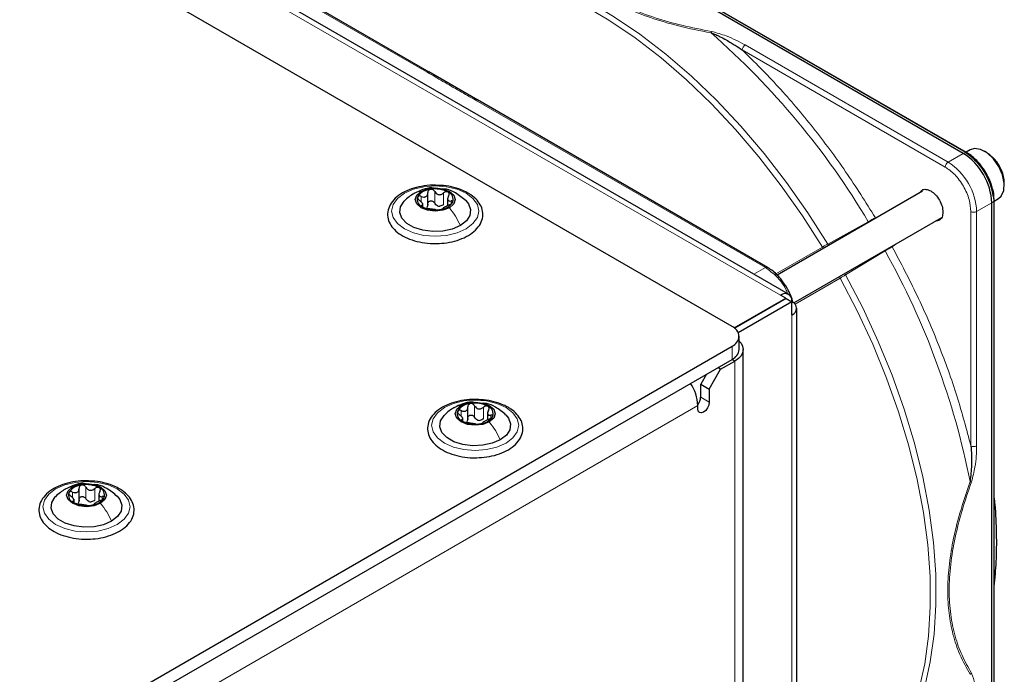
# Paper-space layout 'Blatt2' of a CAD drawing. Header units: millimetres. Extents: x 5 to 418, y 2 to 292.
# Tile 110 of 112: x 333 to 353, y 218 to 231. Entities that reach past the tile are written whole.
import ezdxf

# ---------------------------------------------------------------- set-up
doc = ezdxf.new("R2010")
doc.units = ezdxf.units.MM

psp = doc.layouts.new('Blatt2')

# ---------------------------------------------------------------- linework, layer by layer
at = {"color": 7, "linetype": 'Continuous', "lineweight": 25}
for p, q in [((347.271, 225.143), (289.524, 258.48)), ((348.439, 225.806), (292.342, 258.19)), ((352.045, 228.716), (339.069, 236.206)), ((352.11, 228.737), (339.135, 236.228)), ((341.016, 230.395), (335.026, 233.852)), ((342.019, 229.816), (341.01, 230.398)), ((348.002, 226.362), (342.012, 229.819)), ((352.188, 228.791), (352.102, 228.742)), ((352.527, 228.735), (352.48, 228.762)), ((340.99, 227.641), (340.99, 227.904)), ((351.205, 227.935), (348.203, 226.202)), ((341.399, 227.8), (341.399, 227.637)), ((352.634, 212.712), (352.634, 227.695)), ((352.683, 227.742), (352.678, 227.837)), ((352.685, 227.731), (352.771, 227.781)), ((352.685, 212.757), (352.685, 227.741)), ((340.886, 227.612), (340.886, 227.68)), ((348.544, 225.629), (351.601, 227.394)), ((347.315, 225.114), (348.379, 225.728)), ((348.39, 225.722), (347.325, 225.106)), ((348.379, 225.728), (348.272, 225.79)), ((348.379, 225.715), (348.379, 225.728)), ((348.39, 225.722), (348.508, 225.654)), ((348.508, 225.654), (347.4, 225.014)), ((348.508, 225.381), (348.508, 225.654)), ((348.606, 209.05), (348.606, 225.517)), ((347.417, 224.667), (347.417, 224.939)), ((328.132, 213.686), (347.271, 224.735)), ((347.501, 199.15), (347.501, 224.667)), ((328.132, 213.414), (347.271, 224.463)), ((346.799, 223.851), (347.035, 224.259)), ((347.035, 224.259), (346.976, 224.293)), ((347.035, 224.259), (347.33, 224.429)), ((346.74, 224.157), (346.623, 223.953)), ((346.623, 223.953), (346.799, 223.851)), ((346.623, 223.681), (346.623, 223.953)), ((346.799, 223.851), (346.799, 223.578)), ((341.815, 223.218), (341.815, 223.482)), ((346.564, 223.442), (346.564, 223.51)), ((341.711, 223.19), (341.711, 223.258)), ((342.224, 223.378), (342.224, 223.215)), ((333.789, 221.538), (333.789, 221.801)), ((334.198, 221.697), (334.198, 221.534)), ((333.685, 221.51), (333.685, 221.577))]:
    psp.add_line(p, q, dxfattribs=at)
at = {"color": 7, "linetype": 'Continuous', "lineweight": 18}
for p, q in [((348.272, 225.79), (292.175, 258.174)), ((339.113, 236.227), (352.088, 228.736)), ((334.985, 233.848), (340.974, 230.391)), ((351.731, 228.535), (347.542, 230.953)), ((351.672, 228.433), (347.483, 230.851)), ((341.971, 229.815), (347.96, 226.358)), ((352.045, 228.716), (351.731, 228.535)), ((352.088, 228.736), (352.045, 228.716)), ((341.131, 227.689), (341.131, 227.927)), ((341.315, 227.661), (341.315, 227.899)), ((340.855, 227.711), (340.855, 227.828)), ((341.468, 227.671), (341.468, 227.733)), ((352.321, 227.514), (352.634, 227.695)), ((352.634, 227.695), (352.674, 227.722)), ((352.668, 227.818), (352.674, 227.722)), ((352.674, 227.722), (352.674, 212.739)), ((340.867, 227.617), (340.867, 227.64)), ((352.203, 222.677), (352.203, 227.514)), ((352.321, 222.677), (352.321, 227.514)), ((349.246, 226.844), (350.084, 227.304)), ((350.231, 227.387), (350.359, 227.447)), ((348.176, 226.228), (349.135, 226.781)), ((350.432, 226.702), (349.614, 226.207)), ((350.695, 226.871), (350.577, 226.788)), ((347.96, 226.358), (347.722, 226.22)), ((349.504, 226.142), (348.571, 225.603)), ((348.508, 225.381), (348.508, 208.914)), ((347.271, 224.463), (347.271, 224.735)), ((347.271, 224.463), (347.33, 224.429)), ((347.33, 198.912), (347.33, 224.429)), ((346.623, 223.681), (346.799, 223.578)), ((327.955, 212.768), (346.564, 223.51)), ((341.956, 223.267), (341.956, 223.505)), ((342.14, 223.238), (342.14, 223.477)), ((341.68, 223.288), (341.68, 223.405)), ((342.293, 223.249), (342.293, 223.311)), ((341.691, 223.195), (341.691, 223.218)), ((333.93, 221.587), (333.93, 221.825)), ((333.654, 221.608), (333.654, 221.725)), ((334.115, 221.558), (334.115, 221.796)), ((334.267, 221.569), (334.267, 221.63)), ((333.666, 221.515), (333.666, 221.537))]:
    psp.add_line(p, q, dxfattribs=at)
at = {"color": 7, "linetype": 'Continuous', "lineweight": 18, "flags": 128}
for points in [[(349.135, 226.781), (348.724, 227.426), (348.286, 228.048), (347.825, 228.644), (347.344, 229.209), (346.844, 229.74), (346.33, 230.234), (345.804, 230.688), (345.269, 231.1), (344.729, 231.466), (344.187, 231.785), (343.646, 232.055), (343.11, 232.274), (342.582, 232.44), (342.064, 232.553), (341.56, 232.613), (341.074, 232.618), (340.607, 232.568), (340.164, 232.465), (339.746, 232.308)], [(339.827, 232.389), (340.247, 232.546), (340.692, 232.65), (341.16, 232.699), (341.648, 232.694), (342.153, 232.635), (342.672, 232.521), (343.202, 232.354), (343.74, 232.135), (344.283, 231.864), (344.826, 231.544), (345.368, 231.177), (345.904, 230.764), (346.432, 230.308), (346.948, 229.812), (347.449, 229.279), (347.932, 228.713), (348.395, 228.115), (348.833, 227.491), (349.246, 226.844)], [(341.779, 227.157), (341.592, 227.075), (341.375, 227.023), (341.142, 227.005), (340.91, 227.023), (340.692, 227.075), (340.506, 227.157), (340.363, 227.265), (340.273, 227.39), (340.242, 227.525), (340.273, 227.659), (340.363, 227.784), (340.506, 227.892), (340.692, 227.975), (340.91, 228.026), (341.142, 228.044), (341.375, 228.026), (341.592, 227.975), (341.779, 227.892), (341.922, 227.784), (342.012, 227.659), (342.042, 227.525), (342.012, 227.39), (341.922, 227.265), (341.779, 227.157)], [(349.596, 215.246), (349.941, 215.53), (350.252, 215.863), (350.528, 216.242), (350.767, 216.666), (350.968, 217.132), (351.128, 217.637), (351.248, 218.178), (351.327, 218.752), (351.364, 219.355), (351.358, 219.984), (351.311, 220.635), (351.222, 221.303), (351.092, 221.986), (350.921, 222.679), (350.711, 223.377), (350.462, 224.077), (350.177, 224.774), (349.857, 225.463), (349.504, 226.142)], [(349.614, 226.207), (349.968, 225.526), (350.289, 224.834), (350.575, 224.135), (350.825, 223.433), (351.035, 222.732), (351.207, 222.038), (351.338, 221.353), (351.427, 220.682), (351.475, 220.029), (351.48, 219.398), (351.443, 218.793), (351.364, 218.217), (351.244, 217.674), (351.083, 217.168), (350.882, 216.701), (350.642, 216.275), (350.365, 215.895), (350.053, 215.561), (349.707, 215.277)], [(342.604, 222.735), (342.417, 222.652), (342.2, 222.601), (341.967, 222.583), (341.735, 222.601), (341.517, 222.652), (341.331, 222.735), (341.188, 222.843), (341.098, 222.968), (341.067, 223.102), (341.098, 223.237), (341.188, 223.362), (341.331, 223.47), (341.517, 223.552), (341.735, 223.604), (341.967, 223.622), (342.2, 223.604), (342.417, 223.552), (342.604, 223.47), (342.747, 223.362), (342.837, 223.237), (342.867, 223.102), (342.837, 222.968), (342.747, 222.843), (342.604, 222.735)], [(334.578, 221.055), (334.392, 220.972), (334.175, 220.92), (333.942, 220.902), (333.709, 220.92), (333.492, 220.972), (333.305, 221.055), (333.162, 221.162), (333.072, 221.287), (333.042, 221.422), (333.072, 221.556), (333.162, 221.682), (333.305, 221.789), (333.492, 221.872), (333.709, 221.924), (333.942, 221.942), (334.175, 221.924), (334.392, 221.872), (334.578, 221.789), (334.721, 221.682), (334.811, 221.556), (334.842, 221.422), (334.811, 221.287), (334.721, 221.162), (334.578, 221.055)]]:
    psp.add_lwpolyline(points, dxfattribs=at)
at = {"color": 7, "linetype": 'Continuous', "lineweight": 25, "flags": 128}
for points in [[(352.667, 228.602), (352.538, 228.724), (352.402, 228.799), (352.275, 228.818), (352.188, 228.791)], [(352.527, 228.735), (352.572, 228.706), (352.693, 228.593)], [(352.771, 227.781), (352.83, 227.833), (352.882, 227.948), (352.89, 228.1), (352.853, 228.272), (352.776, 228.446), (352.667, 228.602)], [(341.434, 227.594), (341.3, 227.543), (341.142, 227.525), (340.985, 227.543), (340.851, 227.594), (340.761, 227.672), (340.73, 227.763), (340.761, 227.854), (340.851, 227.931)], [(340.851, 227.931), (340.985, 227.983), (341.142, 228.001), (341.3, 227.983), (341.434, 227.931), (341.524, 227.854), (341.555, 227.763), (341.524, 227.672), (341.434, 227.594)], [(341.661, 227.225), (341.494, 227.153), (341.298, 227.111), (341.09, 227.102), (340.886, 227.128), (340.703, 227.186), (340.555, 227.271), (340.455, 227.377), (340.411, 227.494), (340.426, 227.615), (340.499, 227.728), (340.504, 227.733)], [(341.773, 227.741), (341.83, 227.673), (341.874, 227.555), (341.859, 227.435), (341.786, 227.322), (341.661, 227.225)], [(352.685, 227.742), (352.685, 227.742), (352.685, 227.741)], [(347.417, 224.841), (347.456, 224.796), (347.489, 224.733), (347.501, 224.667), (347.489, 224.601), (347.456, 224.538), (347.402, 224.48), (347.33, 224.429)], [(342.259, 223.172), (342.125, 223.121), (341.967, 223.102), (341.81, 223.121), (341.676, 223.172), (341.586, 223.249), (341.555, 223.341), (341.586, 223.432), (341.676, 223.509)], [(341.676, 223.509), (341.81, 223.561), (341.967, 223.579), (342.125, 223.561), (342.259, 223.509), (342.349, 223.432), (342.38, 223.341), (342.349, 223.249), (342.259, 223.172)], [(346.799, 223.578), (346.79, 223.521), (346.765, 223.462), (346.727, 223.411), (346.681, 223.374), (346.636, 223.359), (346.598, 223.366), (346.573, 223.396), (346.564, 223.442)], [(342.486, 222.803), (342.319, 222.731), (342.123, 222.689), (341.915, 222.68), (341.711, 222.706), (341.528, 222.764), (341.38, 222.849), (341.28, 222.954), (341.236, 223.072), (341.251, 223.192), (341.324, 223.305), (341.329, 223.31)], [(342.597, 223.319), (342.655, 223.25), (342.699, 223.133), (342.684, 223.012), (342.611, 222.9), (342.486, 222.803)], [(334.233, 221.492), (334.1, 221.44), (333.942, 221.422), (333.784, 221.44), (333.65, 221.492), (333.561, 221.569), (333.529, 221.66), (333.561, 221.751), (333.65, 221.829)], [(333.65, 221.829), (333.784, 221.88), (333.942, 221.898), (334.1, 221.88), (334.233, 221.829), (334.323, 221.751), (334.354, 221.66), (334.323, 221.569), (334.233, 221.492)], [(334.46, 221.123), (334.293, 221.05), (334.098, 221.008), (333.889, 221), (333.686, 221.025), (333.502, 221.083), (333.355, 221.168), (333.255, 221.274), (333.21, 221.392), (333.225, 221.512), (333.298, 221.625), (333.303, 221.63)], [(334.572, 221.639), (334.629, 221.57), (334.673, 221.452), (334.658, 221.332), (334.585, 221.219), (334.46, 221.123)]]:
    psp.add_lwpolyline(points, dxfattribs=at)
at = {"color": 7, "linetype": 'Continuous', "lineweight": 18}
for centre, radius, start, end in [((336.179, 219.028), 16.182, 30.76, 48.7978), ((347.611, 230.845), 0.128, 122.6055, 177.3945), ((352.1, 228.716), 0.0233, 64.1059, 120.3461), ((351.8, 228.427), 0.128, 122.6055, 177.3945), ((351.041, 227.456), 1.281, 2.6055, 57.3945), ((352.662, 227.742), 0.0233, 299.6454, 355.8931), ((352.262, 227.628), 0.128, 242.6097, 297.3903), ((336.31, 218.797), 16.183, 11.2032, 29.2397), ((352.262, 222.79), 0.128, 242.6097, 297.3903)]:
    psp.add_arc(centre, radius, start, end, dxfattribs=at)
at = {"color": 7, "linetype": 'Continuous', "lineweight": 25}
for centre, radius, start, end in [((351.355, 227.637), 1.281, 2.6055, 57.3945), ((351.387, 227.651), 1.291, 7.4229, 57.1417), ((352.097, 228.718), 0.0234, 357.4371, 55.9531), ((352.118, 228.074), 0.775, 2.1072, 42.0918), ((341.066, 227.63), 0.342, 93.4335, 146.5611), ((341.143, 227.405), 0.576, 62.6428, 99.7711), ((341.349, 227.762), 0.165, 340.539, 69.2579), ((340.936, 227.764), 0.165, 160.539, 249.2579), ((341.219, 227.895), 0.342, 273.4335, 326.5611), ((341.142, 228.121), 0.576, 242.6428, 279.7711), ((341.245, 227.836), 0.211, 254.2708, 268.1431), ((348.364, 225.677), 0.146, 350.786, 129.2033), ((348.457, 225.517), 0.146, 290.7834, 69.2166), ((347.193, 224.939), 0.218, 290.7834, 69.2166), ((347.167, 224.692), 0.251, 294.3747, 354.3052), ((345.687, 223.473), 0.878, 2.4689, 34.2952), ((346.364, 223.693), 0.259, 320.3539, 357.1383), ((341.891, 223.208), 0.342, 93.4335, 146.5611), ((341.968, 222.982), 0.576, 62.6428, 99.7711), ((342.174, 223.339), 0.165, 340.539, 69.2579), ((341.761, 223.342), 0.165, 160.539, 249.2579), ((342.044, 223.473), 0.342, 273.4335, 326.5611), ((341.967, 223.699), 0.576, 242.6428, 279.7711), ((342.07, 223.414), 0.211, 254.2708, 268.1431), ((333.865, 221.528), 0.342, 93.4335, 146.5611), ((333.942, 221.302), 0.576, 62.6428, 99.7711), ((334.149, 221.659), 0.165, 340.539, 69.2579), ((333.735, 221.661), 0.165, 160.539, 249.2579), ((334.018, 221.793), 0.342, 273.4335, 326.5611), ((333.941, 222.018), 0.576, 242.6428, 279.7711), ((334.044, 221.733), 0.211, 254.2708, 268.1431)]:
    psp.add_arc(centre, radius, start, end, dxfattribs=at)
at = {"color": 7, "linetype": 'Continuous', "lineweight": 18}
for points, knots in [([(343.392, 233.193), (343.469, 233.062), (343.616, 232.815), (343.914, 232.477), (344.254, 232.185), (344.644, 231.929), (345.087, 231.704), (345.595, 231.507), (346.18, 231.334), (346.611, 231.248), (346.838, 231.203)], [0, 0, 0, 0, 0.140701, 0.267721, 0.384941, 0.499776, 0.614572, 0.731748, 0.859012, 1, 1, 1, 1]), ([(346.849, 231.232), (346.643, 231.272), (346.243, 231.349), (345.674, 231.511), (345.147, 231.708), (344.667, 231.947), (344.252, 232.224), (343.911, 232.528), (343.632, 232.857), (343.498, 233.088), (343.429, 233.207)], [0, 0, 0, 0, 0.12858, 0.250086, 0.375109, 0.5, 0.624891, 0.749913, 0.871409, 1, 1, 1, 1]), ([(346.838, 231.203), (346.84, 231.209), (346.843, 231.22), (346.847, 231.228), (346.849, 231.232)], [0, 0, 0, 0, 0.499999, 1, 1, 1, 1]), ([(347.542, 230.953), (347.417, 231.021), (347.209, 231.133), (346.952, 231.204), (346.849, 231.232)], [0, 0, 0, 0, 0.6006548, 1, 1, 1, 1]), ([(347.483, 230.851), (347.735, 230.6), (348.239, 230.098), (348.952, 229.25), (349.627, 228.349), (350.03, 227.707), (350.231, 227.387)], [0, 0, 0, 0, 0.249257, 0.5, 0.750743, 1, 1, 1, 1]), ([(340.974, 230.391), (340.982, 230.394), (340.997, 230.4), (341.012, 230.4), (341.016, 230.395), (341.016, 230.395)], [0, 0, 0, 0, 0.499627, 0.999253, 1, 1, 1, 1]), ([(340.974, 230.391), (341.083, 230.328), (341.25, 230.232), (341.473, 230.103), (341.696, 229.974), (341.862, 229.878), (341.971, 229.815)], [0, 0, 0, 0, 0.328002, 0.499943, 0.671978, 1, 1, 1, 1]), ([(342.013, 229.819), (342.007, 229.821), (341.994, 229.826), (341.979, 229.819), (341.971, 229.815)], [0, 0, 0, 0, 0.498808, 1, 1, 1, 1]), ([(352.203, 227.514), (352.196, 227.595), (352.185, 227.72), (352.119, 227.901), (352.05, 228.038), (351.965, 228.166), (351.842, 228.314), (351.739, 228.386), (351.672, 228.433)], [0, 0, 0, 0, 0.239457, 0.368361, 0.5, 0.631639, 0.760543, 1, 1, 1, 1]), ([(340.706, 227.885), (340.712, 227.89), (340.752, 227.921), (340.806, 227.927), (340.851, 227.931)], [0, 0, 0, 0, 0.162643, 1, 1, 1, 1]), ([(350.231, 227.387), (350.22, 227.382), (350.2, 227.371), (350.161, 227.348), (350.121, 227.326), (350.096, 227.311), (350.084, 227.304)], [0, 0, 0, 0, 0.283074, 0.544119, 0.783104, 1, 1, 1, 1]), ([(349.135, 226.781), (349.152, 226.791), (349.187, 226.811), (349.226, 226.833), (349.246, 226.844)], [0, 0, 0, 0, 0.495617, 1, 1, 1, 1]), ([(349.158, 226.754), (349.157, 226.755), (349.148, 226.762), (349.141, 226.772), (349.135, 226.781)], [0, 0, 0, 0, 0.1803275, 1, 1, 1, 1]), ([(349.264, 226.815), (349.263, 226.816), (349.257, 226.824), (349.251, 226.835), (349.246, 226.844)], [0, 0, 0, 0, 0.151854, 1, 1, 1, 1]), ([(350.432, 226.702), (350.443, 226.709), (350.469, 226.724), (350.508, 226.747), (350.547, 226.77), (350.567, 226.782), (350.577, 226.788)], [0, 0, 0, 0, 0.216924, 0.455917, 0.716953, 1, 1, 1, 1]), ([(350.577, 226.788), (350.754, 226.454), (351.108, 225.784), (351.551, 224.749), (351.929, 223.708), (352.112, 223.02), (352.203, 222.677)], [0, 0, 0, 0, 0.249257, 0.5, 0.750743, 1, 1, 1, 1]), ([(347.96, 226.358), (347.968, 226.361), (347.983, 226.367), (347.998, 226.366), (348.002, 226.361), (348.003, 226.361)], [0, 0, 0, 0, 0.483421, 0.966842, 1, 1, 1, 1]), ([(348.421, 225.817), (348.407, 225.851), (348.353, 225.984), (348.189, 226.193), (348.036, 226.303), (347.96, 226.358)], [0, 0, 0, 0, 0.146557, 0.573279, 1, 1, 1, 1]), ([(349.504, 226.142), (349.499, 226.152), (349.493, 226.163), (349.492, 226.174), (349.492, 226.176)], [0, 0, 0, 0, 0.8090597, 1, 1, 1, 1]), ([(349.504, 226.142), (349.521, 226.152), (349.556, 226.172), (349.595, 226.195), (349.614, 226.207)], [0, 0, 0, 0, 0.495823, 1, 1, 1, 1]), ([(349.614, 226.207), (349.609, 226.216), (349.602, 226.227), (349.598, 226.236), (349.598, 226.238)], [0, 0, 0, 0, 0.836939, 1, 1, 1, 1]), ([(341.531, 223.463), (341.537, 223.468), (341.577, 223.499), (341.631, 223.504), (341.676, 223.509)], [0, 0, 0, 0, 0.162643, 1, 1, 1, 1]), ([(352.216, 221.937), (352.243, 222.039), (352.31, 222.297), (352.317, 222.534), (352.321, 222.677)], [0, 0, 0, 0, 0.39819, 1, 1, 1, 1]), ([(333.505, 221.782), (333.512, 221.787), (333.551, 221.819), (333.605, 221.824), (333.65, 221.829)], [0, 0, 0, 0, 0.162643, 1, 1, 1, 1]), ([(352.185, 221.941), (352.111, 221.722), (351.97, 221.306), (351.826, 220.713), (351.743, 220.175), (351.716, 219.678), (351.744, 219.213), (351.827, 218.772), (351.97, 218.346), (352.111, 218.094), (352.185, 217.962)], [0, 0, 0, 0, 0.141038, 0.268348, 0.385526, 0.500284, 0.615098, 0.732344, 0.859336, 1, 1, 1, 1]), ([(352.216, 217.987), (352.147, 218.106), (352.014, 218.338), (351.869, 218.744), (351.777, 219.192), (351.744, 219.689), (351.777, 220.225), (351.869, 220.779), (352.014, 221.353), (352.147, 221.739), (352.216, 221.937)], [0, 0, 0, 0, 0.12858, 0.250087, 0.37511, 0.500001, 0.624892, 0.749914, 0.87141, 1, 1, 1, 1]), ([(352.185, 221.941), (352.191, 221.94), (352.202, 221.938), (352.211, 221.937), (352.216, 221.937)], [0, 0, 0, 0, 0.483164, 1, 1, 1, 1]), ([(352.185, 217.962), (352.191, 217.966), (352.202, 217.972), (352.211, 217.982), (352.216, 217.987)], [0, 0, 0, 0, 0.499999, 1, 1, 1, 1]), ([(352.321, 217.368), (352.317, 217.506), (352.31, 217.735), (352.243, 217.915), (352.216, 217.987)], [0, 0, 0, 0, 0.600655, 1, 1, 1, 1])]:
    psp.add_open_spline(points, degree=3, knots=knots, dxfattribs=at)
at = {"color": 7, "linetype": 'Continuous', "lineweight": 25}
for points, knots in [([(346.838, 231.203), (346.87, 231.192), (346.935, 231.168), (347.038, 231.119), (347.145, 231.061), (347.248, 231.002), (347.361, 230.933), (347.436, 230.883), (347.483, 230.851)], [0, 0, 0, 0, 0.131707, 0.266427, 0.45503, 0.620819, 0.756483, 1, 1, 1, 1]), ([(352.517, 228.308), (352.48, 228.368), (352.427, 228.451), (352.335, 228.557), (352.254, 228.636), (352.174, 228.7), (352.125, 228.726), (352.11, 228.734)], [0, 0, 0, 0, 0.332055, 0.465031, 0.682019, 0.901125, 1, 1, 1, 1]), ([(352.12, 228.714), (352.19, 228.666), (352.296, 228.591), (352.424, 228.438), (352.512, 228.305), (352.583, 228.162), (352.642, 228.005), (352.652, 227.903), (352.658, 227.848)], [0, 0, 0, 0, 0.260513, 0.400752, 0.543967, 0.687182, 0.82742, 1, 1, 1, 1]), ([(352.678, 227.837), (352.677, 227.845), (352.676, 227.893), (352.654, 227.98), (352.618, 228.099), (352.572, 228.208), (352.534, 228.278), (352.517, 228.308)], [0, 0, 0, 0, 0.0574561, 0.3187987, 0.5412481, 0.8062647, 1, 1, 1, 1]), ([(341.217, 228.054), (341.173, 228.056), (341.053, 228.063), (340.858, 228.039), (340.646, 227.985), (340.46, 227.902), (340.31, 227.792), (340.205, 227.66), (340.154, 227.513), (340.161, 227.365), (340.221, 227.229), (340.326, 227.108), (340.474, 227.004), (340.659, 226.923), (340.871, 226.873), (341.032, 226.851), (341.117, 226.855), (341.127, 226.855)], [0, 0, 0, 0, 0.043178, 0.116961, 0.19094, 0.26533, 0.340301, 0.415461, 0.48884, 0.558844, 0.627333, 0.696902, 0.76915, 0.842962, 0.916921, 0.990714, 1, 1, 1, 1]), ([(341.12, 227.998), (341.103, 228), (341.025, 228.009), (340.88, 227.971), (340.763, 227.916), (340.702, 227.887)], [0, 0, 0, 0, 0.114409, 0.534763, 1, 1, 1, 1]), ([(340.855, 227.828), (340.872, 227.822), (340.897, 227.813), (340.93, 227.814), (340.952, 227.822), (340.97, 227.837), (340.987, 227.864), (340.989, 227.889), (340.99, 227.906)], [0, 0, 0, 0, 0.249168, 0.374303, 0.498903, 0.623987, 0.749746, 1, 1, 1, 1]), ([(341.045, 227.972), (341.037, 227.97), (341.021, 227.965), (341.003, 227.949), (340.991, 227.929), (340.99, 227.913), (340.99, 227.906)], [0, 0, 0, 0, 0.250033, 0.4996315, 0.7492277, 1, 1, 1, 1]), ([(341.131, 227.927), (341.127, 227.934), (341.118, 227.948), (341.097, 227.964), (341.072, 227.973), (341.054, 227.972), (341.045, 227.972)], [0, 0, 0, 0, 0.249815, 0.499908, 0.75012, 1, 1, 1, 1]), ([(341.127, 226.855), (341.193, 226.856), (341.336, 226.859), (341.546, 226.9), (341.745, 226.971), (341.913, 227.069), (342.039, 227.192), (342.116, 227.333), (342.134, 227.482), (342.097, 227.625), (342.011, 227.753), (341.911, 227.841), (341.84, 227.884), (341.821, 227.896)], [0, 0, 0, 0, 0.086679, 0.18602, 0.285774, 0.386232, 0.487425, 0.587594, 0.683756, 0.776289, 0.868666, 0.964239, 1, 1, 1, 1]), ([(341.131, 227.927), (341.14, 227.912), (341.155, 227.89), (341.186, 227.871), (341.212, 227.863), (341.24, 227.862), (341.277, 227.871), (341.3, 227.888), (341.315, 227.899)], [0, 0, 0, 0, 0.249199, 0.374336, 0.49893, 0.624007, 0.749759, 1, 1, 1, 1]), ([(341.821, 227.896), (341.79, 227.912), (341.703, 227.959), (341.533, 228.015), (341.356, 228.052), (341.249, 228.053), (341.217, 228.054)], [0, 0, 0, 0, 0.180167, 0.52014, 0.85956, 1, 1, 1, 1]), ([(341.778, 227.736), (341.708, 227.794), (341.588, 227.894), (341.421, 227.973), (341.333, 227.978), (341.312, 227.98)], [0, 0, 0, 0, 0.507466, 0.877443, 1, 1, 1, 1]), ([(341.408, 227.916), (341.401, 227.919), (341.387, 227.924), (341.362, 227.923), (341.336, 227.915), (341.322, 227.904), (341.315, 227.899)], [0, 0, 0, 0, 0.249991, 0.499611, 0.749127, 1, 1, 1, 1]), ([(341.418, 227.839), (341.422, 227.846), (341.429, 227.861), (341.431, 227.883), (341.424, 227.903), (341.413, 227.912), (341.408, 227.916)], [0, 0, 0, 0, 0.249852, 0.499902, 0.750115, 1, 1, 1, 1]), ([(351.142, 227.899), (351.157, 227.921), (351.189, 227.968), (351.273, 227.981), (351.372, 227.947), (351.472, 227.867), (351.555, 227.753), (351.614, 227.622), (351.622, 227.541), (351.625, 227.5)], [0, 0, 0, 0, 0.1324673, 0.2770561, 0.4216448, 0.5662336, 0.7108224, 0.8554112, 1, 1, 1, 1]), ([(340.704, 227.888), (340.669, 227.867), (340.597, 227.822), (340.535, 227.762), (340.502, 227.73)], [0, 0, 0, 0, 0.473586, 1, 1, 1, 1]), ([(340.78, 227.819), (340.779, 227.813), (340.776, 227.803), (340.783, 227.783), (340.797, 227.763), (340.81, 227.752), (340.817, 227.746)], [0, 0, 0, 0, 0.249857, 0.499466, 0.749011, 1, 1, 1, 1]), ([(340.855, 227.828), (340.847, 227.83), (340.831, 227.836), (340.809, 227.837), (340.79, 227.832), (340.783, 227.823), (340.78, 227.819)], [0, 0, 0, 0, 0.249807, 0.500055, 0.750309, 1, 1, 1, 1]), ([(340.867, 227.64), (340.874, 227.642), (340.885, 227.645), (340.887, 227.658), (340.883, 227.672), (340.872, 227.69), (340.852, 227.715), (340.831, 227.734), (340.817, 227.746)], [0, 0, 0, 0, 0.249201, 0.374338, 0.498932, 0.624008, 0.74976, 1, 1, 1, 1]), ([(340.99, 227.667), (340.99, 227.675), (340.991, 227.691), (341.002, 227.711), (341.021, 227.727), (341.045, 227.735), (341.072, 227.735), (341.097, 227.726), (341.118, 227.71), (341.126, 227.696), (341.131, 227.689)], [0, 0, 0, 0, 0.125193, 0.249438, 0.374279, 0.499024, 0.623869, 0.749369, 0.87443, 1, 1, 1, 1]), ([(341.418, 227.839), (341.411, 227.824), (341.4, 227.8), (341.398, 227.771), (341.402, 227.753), (341.413, 227.74), (341.432, 227.73), (341.454, 227.732), (341.468, 227.733)], [0, 0, 0, 0, 0.249201, 0.374338, 0.498932, 0.624008, 0.74976, 1, 1, 1, 1]), ([(341.43, 227.651), (341.438, 227.655), (341.454, 227.662), (341.476, 227.676), (341.495, 227.691), (341.502, 227.702), (341.505, 227.707)], [0, 0, 0, 0, 0.249807, 0.500055, 0.750309, 1, 1, 1, 1]), ([(341.505, 227.707), (341.506, 227.711), (341.509, 227.721), (341.502, 227.73), (341.488, 227.735), (341.474, 227.733), (341.468, 227.733)], [0, 0, 0, 0, 0.249857, 0.499466, 0.749011, 1, 1, 1, 1]), ([(340.867, 227.64), (340.863, 227.639), (340.856, 227.637), (340.854, 227.63), (340.861, 227.621), (340.872, 227.613), (340.877, 227.61)], [0, 0, 0, 0, 0.249852, 0.499902, 0.750115, 1, 1, 1, 1]), ([(340.877, 227.61), (340.884, 227.606), (340.898, 227.599), (340.923, 227.59), (340.948, 227.584), (340.963, 227.581), (340.97, 227.58)], [0, 0, 0, 0, 0.249991, 0.499611, 0.749127, 1, 1, 1, 1]), ([(340.99, 227.667), (340.989, 227.654), (340.988, 227.629), (340.975, 227.609), (340.968, 227.599)], [0, 0, 0, 0, 0.50155, 1, 1, 1, 1]), ([(341.154, 227.552), (341.145, 227.553), (341.13, 227.555), (341.099, 227.559), (341.073, 227.563), (341.045, 227.567), (341.008, 227.574), (340.985, 227.578), (340.97, 227.58)], [0, 0, 0, 0, 0.249199, 0.374336, 0.49893, 0.624007, 0.749759, 1, 1, 1, 1]), ([(341.188, 227.633), (341.176, 227.64), (341.152, 227.654), (341.138, 227.677), (341.131, 227.689)], [0, 0, 0, 0, 0.498457, 1, 1, 1, 1]), ([(341.154, 227.552), (341.158, 227.551), (341.167, 227.55), (341.188, 227.549), (341.213, 227.55), (341.231, 227.553), (341.24, 227.554)], [0, 0, 0, 0, 0.249815, 0.499908, 0.75012, 1, 1, 1, 1]), ([(341.315, 227.661), (341.304, 227.652), (341.281, 227.634), (341.252, 227.628), (341.238, 227.625)], [0, 0, 0, 0, 0.501552, 1, 1, 1, 1]), ([(341.24, 227.554), (341.248, 227.555), (341.264, 227.558), (341.282, 227.564), (341.294, 227.569), (341.295, 227.572), (341.295, 227.573)], [0, 0, 0, 0, 0.250033, 0.4996315, 0.7492277, 1, 1, 1, 1]), ([(341.43, 227.651), (341.413, 227.644), (341.388, 227.633), (341.355, 227.615), (341.333, 227.603), (341.315, 227.592), (341.298, 227.581), (341.296, 227.577), (341.295, 227.573)], [0, 0, 0, 0, 0.249168, 0.374303, 0.498903, 0.623987, 0.749746, 1, 1, 1, 1]), ([(351.625, 227.5), (351.621, 227.465), (351.614, 227.393), (351.558, 227.328), (351.502, 227.324), (351.476, 227.322)], [0, 0, 0, 0, 0.342828, 0.685656, 1, 1, 1, 1]), ([(348.407, 225.935), (348.37, 225.995), (348.316, 226.078), (348.224, 226.185), (348.142, 226.264), (348.063, 226.327), (348.015, 226.352), (348.002, 226.359)], [0, 0, 0, 0, 0.335679, 0.470244, 0.690003, 0.912197, 1, 1, 1, 1]), ([(348.536, 225.63), (348.526, 225.662), (348.504, 225.739), (348.459, 225.842), (348.422, 225.909), (348.407, 225.935)], [0, 0, 0, 0, 0.313143, 0.737559, 1, 1, 1, 1]), ([(342.042, 223.632), (341.998, 223.634), (341.878, 223.641), (341.683, 223.617), (341.471, 223.563), (341.285, 223.479), (341.135, 223.37), (341.029, 223.238), (340.979, 223.091), (340.986, 222.943), (341.046, 222.807), (341.151, 222.685), (341.299, 222.582), (341.484, 222.501), (341.696, 222.451), (341.857, 222.429), (341.942, 222.433), (341.952, 222.433)], [0, 0, 0, 0, 0.043178, 0.116961, 0.19094, 0.26533, 0.340301, 0.415461, 0.48884, 0.558844, 0.627333, 0.696902, 0.76915, 0.842962, 0.916921, 0.990714, 1, 1, 1, 1]), ([(342.646, 223.474), (342.615, 223.49), (342.528, 223.537), (342.358, 223.593), (342.181, 223.629), (342.074, 223.631), (342.042, 223.632)], [0, 0, 0, 0, 0.180167, 0.52014, 0.85956, 1, 1, 1, 1]), ([(341.529, 223.466), (341.494, 223.445), (341.422, 223.4), (341.36, 223.34), (341.327, 223.308)], [0, 0, 0, 0, 0.473586, 1, 1, 1, 1]), ([(341.945, 223.576), (341.928, 223.578), (341.85, 223.587), (341.705, 223.549), (341.588, 223.494), (341.527, 223.465)], [0, 0, 0, 0, 0.114409, 0.534763, 1, 1, 1, 1]), ([(341.68, 223.405), (341.697, 223.399), (341.722, 223.39), (341.755, 223.392), (341.777, 223.4), (341.795, 223.415), (341.812, 223.442), (341.814, 223.467), (341.815, 223.483)], [0, 0, 0, 0, 0.249168, 0.374303, 0.498903, 0.623987, 0.749746, 1, 1, 1, 1]), ([(341.87, 223.55), (341.862, 223.548), (341.846, 223.543), (341.827, 223.527), (341.816, 223.507), (341.815, 223.491), (341.815, 223.483)], [0, 0, 0, 0, 0.250033, 0.4996315, 0.7492277, 1, 1, 1, 1]), ([(341.956, 223.505), (341.951, 223.512), (341.943, 223.526), (341.922, 223.542), (341.897, 223.551), (341.879, 223.55), (341.87, 223.55)], [0, 0, 0, 0, 0.249815, 0.499908, 0.75012, 1, 1, 1, 1]), ([(341.952, 222.433), (342.018, 222.434), (342.161, 222.436), (342.371, 222.478), (342.57, 222.548), (342.738, 222.647), (342.864, 222.769), (342.941, 222.911), (342.959, 223.06), (342.922, 223.203), (342.836, 223.331), (342.736, 223.419), (342.665, 223.462), (342.646, 223.474)], [0, 0, 0, 0, 0.086679, 0.18602, 0.285774, 0.386232, 0.487425, 0.587594, 0.683756, 0.776289, 0.868666, 0.964239, 1, 1, 1, 1]), ([(341.956, 223.505), (341.965, 223.49), (341.98, 223.468), (342.011, 223.449), (342.037, 223.44), (342.065, 223.44), (342.102, 223.449), (342.125, 223.466), (342.14, 223.477)], [0, 0, 0, 0, 0.249199, 0.374336, 0.49893, 0.624007, 0.749759, 1, 1, 1, 1]), ([(342.603, 223.314), (342.533, 223.372), (342.413, 223.472), (342.246, 223.551), (342.158, 223.556), (342.136, 223.557)], [0, 0, 0, 0, 0.507466, 0.877443, 1, 1, 1, 1]), ([(342.233, 223.494), (342.226, 223.497), (342.212, 223.502), (342.187, 223.501), (342.161, 223.492), (342.147, 223.482), (342.14, 223.477)], [0, 0, 0, 0, 0.249991, 0.499611, 0.749127, 1, 1, 1, 1]), ([(342.243, 223.417), (342.247, 223.424), (342.254, 223.439), (342.256, 223.461), (342.249, 223.481), (342.238, 223.489), (342.233, 223.494)], [0, 0, 0, 0, 0.249852, 0.499902, 0.750115, 1, 1, 1, 1]), ([(341.605, 223.397), (341.604, 223.391), (341.601, 223.38), (341.608, 223.361), (341.622, 223.341), (341.635, 223.33), (341.642, 223.324)], [0, 0, 0, 0, 0.249857, 0.499466, 0.749011, 1, 1, 1, 1]), ([(341.68, 223.405), (341.672, 223.408), (341.656, 223.414), (341.634, 223.415), (341.615, 223.41), (341.608, 223.401), (341.605, 223.397)], [0, 0, 0, 0, 0.249807, 0.500055, 0.750309, 1, 1, 1, 1]), ([(341.691, 223.218), (341.699, 223.22), (341.71, 223.223), (341.712, 223.236), (341.708, 223.25), (341.697, 223.267), (341.677, 223.293), (341.656, 223.312), (341.642, 223.324)], [0, 0, 0, 0, 0.249201, 0.374338, 0.498932, 0.624008, 0.74976, 1, 1, 1, 1]), ([(341.815, 223.245), (341.814, 223.232), (341.813, 223.207), (341.8, 223.187), (341.793, 223.177)], [0, 0, 0, 0, 0.50155, 1, 1, 1, 1]), ([(341.815, 223.245), (341.815, 223.253), (341.816, 223.268), (341.827, 223.289), (341.846, 223.305), (341.87, 223.313), (341.896, 223.313), (341.922, 223.304), (341.943, 223.288), (341.951, 223.274), (341.956, 223.267)], [0, 0, 0, 0, 0.125193, 0.249438, 0.374279, 0.499024, 0.623869, 0.749369, 0.87443, 1, 1, 1, 1]), ([(342.013, 223.211), (342.001, 223.218), (341.977, 223.232), (341.963, 223.255), (341.956, 223.267)], [0, 0, 0, 0, 0.498457, 1, 1, 1, 1]), ([(342.14, 223.238), (342.129, 223.23), (342.106, 223.212), (342.077, 223.206), (342.063, 223.203)], [0, 0, 0, 0, 0.501552, 1, 1, 1, 1]), ([(342.255, 223.229), (342.238, 223.222), (342.213, 223.21), (342.18, 223.193), (342.158, 223.181), (342.14, 223.17), (342.123, 223.159), (342.121, 223.154), (342.12, 223.151)], [0, 0, 0, 0, 0.249168, 0.374303, 0.498903, 0.623987, 0.749746, 1, 1, 1, 1]), ([(342.243, 223.417), (342.236, 223.401), (342.225, 223.378), (342.223, 223.349), (342.227, 223.331), (342.238, 223.318), (342.257, 223.307), (342.279, 223.309), (342.293, 223.311)], [0, 0, 0, 0, 0.249201, 0.374338, 0.498932, 0.624008, 0.74976, 1, 1, 1, 1]), ([(342.255, 223.229), (342.263, 223.233), (342.279, 223.24), (342.301, 223.254), (342.32, 223.269), (342.327, 223.279), (342.33, 223.285)], [0, 0, 0, 0, 0.249807, 0.500055, 0.750309, 1, 1, 1, 1]), ([(342.33, 223.285), (342.331, 223.289), (342.334, 223.299), (342.326, 223.308), (342.313, 223.313), (342.299, 223.311), (342.293, 223.311)], [0, 0, 0, 0, 0.249857, 0.499466, 0.749011, 1, 1, 1, 1]), ([(341.691, 223.218), (341.688, 223.217), (341.681, 223.215), (341.679, 223.208), (341.686, 223.198), (341.697, 223.191), (341.702, 223.187)], [0, 0, 0, 0, 0.249852, 0.499902, 0.750115, 1, 1, 1, 1]), ([(341.702, 223.187), (341.709, 223.184), (341.723, 223.177), (341.748, 223.168), (341.773, 223.161), (341.788, 223.159), (341.795, 223.158)], [0, 0, 0, 0, 0.249991, 0.499611, 0.749127, 1, 1, 1, 1]), ([(341.979, 223.129), (341.97, 223.131), (341.955, 223.133), (341.924, 223.137), (341.898, 223.14), (341.87, 223.145), (341.833, 223.152), (341.81, 223.155), (341.795, 223.158)], [0, 0, 0, 0, 0.249199, 0.374336, 0.49893, 0.624007, 0.749759, 1, 1, 1, 1]), ([(341.979, 223.129), (341.983, 223.129), (341.992, 223.128), (342.013, 223.127), (342.038, 223.128), (342.056, 223.13), (342.065, 223.131)], [0, 0, 0, 0, 0.249815, 0.499908, 0.75012, 1, 1, 1, 1]), ([(342.065, 223.131), (342.073, 223.133), (342.089, 223.136), (342.107, 223.142), (342.119, 223.147), (342.12, 223.15), (342.12, 223.151)], [0, 0, 0, 0, 0.250033, 0.4996315, 0.7492277, 1, 1, 1, 1]), ([(352.203, 222.677), (352.211, 222.547), (352.227, 222.309), (352.198, 222.056), (352.185, 221.941)], [0, 0, 0, 0, 0.546487, 1, 1, 1, 1]), ([(334.017, 221.951), (333.972, 221.954), (333.852, 221.96), (333.657, 221.936), (333.446, 221.883), (333.26, 221.799), (333.109, 221.689), (333.004, 221.557), (332.953, 221.411), (332.96, 221.263), (333.02, 221.126), (333.125, 221.005), (333.273, 220.902), (333.458, 220.821), (333.67, 220.77), (333.832, 220.748), (333.917, 220.752), (333.926, 220.753)], [0, 0, 0, 0, 0.043178, 0.116961, 0.19094, 0.26533, 0.340301, 0.415461, 0.48884, 0.558844, 0.627333, 0.696902, 0.76915, 0.842962, 0.916921, 0.990714, 1, 1, 1, 1]), ([(333.919, 221.895), (333.903, 221.897), (333.825, 221.907), (333.679, 221.869), (333.563, 221.813), (333.502, 221.785)], [0, 0, 0, 0, 0.1144085, 0.5347632, 1, 1, 1, 1]), ([(333.654, 221.725), (333.671, 221.719), (333.697, 221.71), (333.729, 221.712), (333.751, 221.72), (333.769, 221.735), (333.786, 221.761), (333.788, 221.786), (333.789, 221.803)], [0, 0, 0, 0, 0.249168, 0.374303, 0.498903, 0.623987, 0.749746, 1, 1, 1, 1]), ([(333.845, 221.869), (333.836, 221.867), (333.82, 221.863), (333.802, 221.847), (333.791, 221.826), (333.79, 221.811), (333.789, 221.803)], [0, 0, 0, 0, 0.250033, 0.499632, 0.749228, 1, 1, 1, 1]), ([(333.93, 221.825), (333.926, 221.832), (333.917, 221.846), (333.896, 221.861), (333.871, 221.871), (333.853, 221.87), (333.845, 221.869)], [0, 0, 0, 0, 0.249815, 0.499908, 0.75012, 1, 1, 1, 1]), ([(333.93, 221.825), (333.94, 221.81), (333.954, 221.787), (333.985, 221.768), (334.011, 221.76), (334.039, 221.76), (334.076, 221.768), (334.099, 221.785), (334.115, 221.796)], [0, 0, 0, 0, 0.249199, 0.374336, 0.49893, 0.624007, 0.749759, 1, 1, 1, 1]), ([(334.62, 221.793), (334.589, 221.81), (334.502, 221.857), (334.332, 221.913), (334.156, 221.949), (334.048, 221.951), (334.017, 221.951)], [0, 0, 0, 0, 0.180167, 0.52014, 0.85956, 1, 1, 1, 1]), ([(334.577, 221.634), (334.507, 221.692), (334.387, 221.792), (334.221, 221.87), (334.133, 221.876), (334.111, 221.877)], [0, 0, 0, 0, 0.507466, 0.877443, 1, 1, 1, 1]), ([(334.207, 221.813), (334.2, 221.816), (334.186, 221.822), (334.161, 221.82), (334.136, 221.812), (334.122, 221.801), (334.115, 221.796)], [0, 0, 0, 0, 0.249991, 0.499611, 0.749127, 1, 1, 1, 1]), ([(334.218, 221.737), (334.221, 221.744), (334.228, 221.758), (334.23, 221.78), (334.224, 221.8), (334.213, 221.809), (334.207, 221.813)], [0, 0, 0, 0, 0.249852, 0.499902, 0.750115, 1, 1, 1, 1]), ([(333.503, 221.785), (333.469, 221.764), (333.396, 221.719), (333.334, 221.659), (333.301, 221.628)], [0, 0, 0, 0, 0.473586, 1, 1, 1, 1]), ([(333.58, 221.716), (333.578, 221.711), (333.575, 221.7), (333.583, 221.68), (333.597, 221.661), (333.61, 221.649), (333.616, 221.644)], [0, 0, 0, 0, 0.249857, 0.499466, 0.749011, 1, 1, 1, 1]), ([(333.654, 221.725), (333.646, 221.728), (333.631, 221.734), (333.608, 221.735), (333.589, 221.729), (333.583, 221.721), (333.58, 221.716)], [0, 0, 0, 0, 0.249807, 0.500055, 0.750309, 1, 1, 1, 1]), ([(333.666, 221.537), (333.673, 221.539), (333.684, 221.542), (333.686, 221.556), (333.682, 221.57), (333.672, 221.587), (333.652, 221.613), (333.631, 221.631), (333.616, 221.644)], [0, 0, 0, 0, 0.249201, 0.374338, 0.498932, 0.624008, 0.74976, 1, 1, 1, 1]), ([(333.789, 221.565), (333.79, 221.572), (333.791, 221.588), (333.802, 221.608), (333.82, 221.624), (333.844, 221.633), (333.871, 221.632), (333.896, 221.623), (333.917, 221.608), (333.926, 221.594), (333.93, 221.587)], [0, 0, 0, 0, 0.125193, 0.249438, 0.374279, 0.499024, 0.623869, 0.749369, 0.87443, 1, 1, 1, 1]), ([(333.926, 220.753), (333.993, 220.754), (334.135, 220.756), (334.346, 220.798), (334.544, 220.868), (334.712, 220.966), (334.839, 221.089), (334.915, 221.23), (334.934, 221.38), (334.896, 221.522), (334.811, 221.65), (334.711, 221.738), (334.639, 221.782), (334.62, 221.793)], [0, 0, 0, 0, 0.086679, 0.18602, 0.285774, 0.386232, 0.487425, 0.587594, 0.683756, 0.776289, 0.868666, 0.964239, 1, 1, 1, 1]), ([(334.218, 221.737), (334.21, 221.721), (334.199, 221.698), (334.198, 221.669), (334.202, 221.65), (334.212, 221.637), (334.232, 221.627), (334.253, 221.629), (334.267, 221.63)], [0, 0, 0, 0, 0.249201, 0.374338, 0.498932, 0.624008, 0.74976, 1, 1, 1, 1]), ([(334.229, 221.549), (334.237, 221.552), (334.253, 221.559), (334.276, 221.573), (334.295, 221.589), (334.301, 221.599), (334.304, 221.604)], [0, 0, 0, 0, 0.249807, 0.500055, 0.750309, 1, 1, 1, 1]), ([(334.304, 221.604), (334.305, 221.609), (334.308, 221.618), (334.301, 221.627), (334.287, 221.632), (334.274, 221.631), (334.267, 221.63)], [0, 0, 0, 0, 0.249857, 0.499466, 0.749011, 1, 1, 1, 1]), ([(352.685, 219.782), (352.701, 219.949), (352.735, 220.3), (352.737, 220.865), (352.721, 221.312), (352.691, 221.569), (352.685, 221.62)], [0, 0, 0, 0, 0.288167, 0.604731, 0.921312, 1, 1, 1, 1]), ([(333.666, 221.537), (333.662, 221.536), (333.655, 221.534), (333.654, 221.527), (333.66, 221.518), (333.671, 221.511), (333.677, 221.507)], [0, 0, 0, 0, 0.249852, 0.499902, 0.750115, 1, 1, 1, 1]), ([(333.677, 221.507), (333.683, 221.503), (333.697, 221.496), (333.723, 221.488), (333.748, 221.481), (333.762, 221.479), (333.769, 221.478)], [0, 0, 0, 0, 0.249991, 0.499611, 0.749127, 1, 1, 1, 1]), ([(333.789, 221.565), (333.789, 221.552), (333.788, 221.526), (333.774, 221.506), (333.767, 221.496)], [0, 0, 0, 0, 0.50155, 1, 1, 1, 1]), ([(333.953, 221.449), (333.944, 221.45), (333.929, 221.452), (333.899, 221.456), (333.872, 221.46), (333.844, 221.464), (333.808, 221.471), (333.784, 221.475), (333.769, 221.478)], [0, 0, 0, 0, 0.2491995, 0.3743362, 0.4989302, 0.6240074, 0.7497593, 1, 1, 1, 1]), ([(333.987, 221.53), (333.975, 221.537), (333.951, 221.551), (333.937, 221.575), (333.93, 221.587)], [0, 0, 0, 0, 0.498457, 1, 1, 1, 1]), ([(333.953, 221.449), (333.958, 221.448), (333.966, 221.447), (333.987, 221.447), (334.013, 221.448), (334.03, 221.45), (334.039, 221.451)], [0, 0, 0, 0, 0.249815, 0.499908, 0.75012, 1, 1, 1, 1]), ([(334.115, 221.558), (334.103, 221.549), (334.08, 221.531), (334.052, 221.525), (334.038, 221.523)], [0, 0, 0, 0, 0.501552, 1, 1, 1, 1]), ([(334.039, 221.451), (334.047, 221.452), (334.064, 221.455), (334.082, 221.461), (334.093, 221.467), (334.094, 221.469), (334.094, 221.471)], [0, 0, 0, 0, 0.250033, 0.499632, 0.749228, 1, 1, 1, 1]), ([(334.229, 221.549), (334.212, 221.541), (334.187, 221.53), (334.154, 221.513), (334.132, 221.5), (334.115, 221.49), (334.098, 221.478), (334.096, 221.474), (334.094, 221.471)], [0, 0, 0, 0, 0.249168, 0.374303, 0.498903, 0.623987, 0.749746, 1, 1, 1, 1])]:
    psp.add_open_spline(points, degree=3, knots=knots, dxfattribs=at)
at = {"color": 7, "linetype": 'Continuous', "lineweight": 18}
for points in [[(341.661, 227.225), (341.629, 227.291), (341.565, 227.422), (341.478, 227.537), (341.434, 227.594)], [(342.486, 222.803), (342.454, 222.869), (342.39, 223), (342.303, 223.115), (342.259, 223.172)], [(334.46, 221.123), (334.428, 221.188), (334.365, 221.319), (334.277, 221.434), (334.233, 221.492)]]:
    psp.add_open_spline(points, degree=3, dxfattribs=at)

doc.saveas('drawing.dxf')
